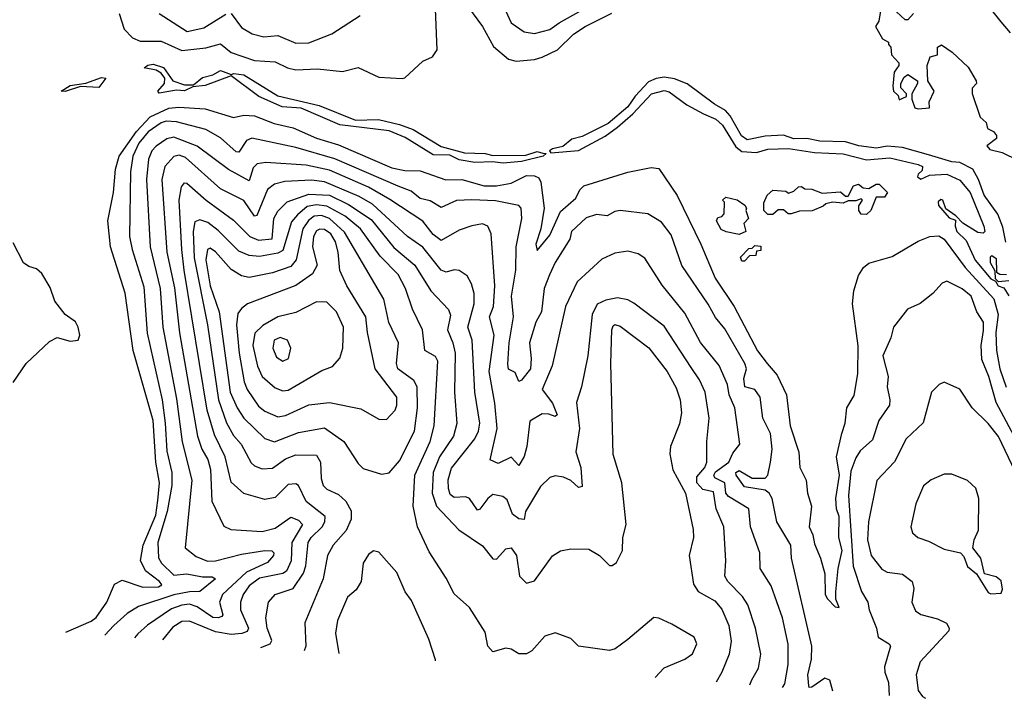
# Model space of a CAD drawing. Extents: x 1268547 to 1425625, y 515768 to 616754.
# Tile 21 of 256: x 1327880 to 1331677, y 520674 to 523291. Entities that reach past the tile are written whole.
import ezdxf

# ---------------------------------------------------------------- set-up
doc = ezdxf.new("R2010")
doc.units = 0

msp = doc.modelspace()

# ---------------------------------------------------------------- linework, layer by layer
at = {"layer": '0CON10XD'}
for points in [[(1329704.6, 523434.6), (1329775, 523278.9), (1329825, 523243.9), (1329865, 523238), (1329925, 523253.4), (1329960.7, 523279.3), (1330045, 523326.1)], [(1329592.8, 523362.8), (1329665, 523264.5), (1329707.7, 523187.8), (1329765, 523139.4), (1329795, 523131.4), (1329865, 523137.4), (1329895, 523146.5), (1329954.2, 523175), (1330016.2, 523235), (1330060.8, 523265), (1330164.1, 523315.9)], [(1328264.1, 523315), (1328282.4, 523255), (1328315, 523221.3), (1328345, 523208.6), (1328425, 523208.8), (1328505, 523172.7), (1328597.6, 523182.4), (1328655, 523197.9), (1328695, 523164.8), (1328785, 523133.4), (1328865, 523128.9), (1328912.5, 523105), (1328945, 523097.2), (1329029, 523101), (1329125, 523091.1), (1329185, 523106.2), (1329265, 523068.9), (1329355, 523063.8), (1329365, 523066.9), (1329435, 523131.4), (1329472.4, 523147.6), (1329490, 523175), (1329483, 523333)], [(1328418.1, 523315), (1328525.9, 523245.9), (1328590.1, 523259.9), (1328675, 523312.2)], [(1328695, 523315.4), (1328735, 523261.5), (1328776.7, 523236.7), (1328821.2, 523225), (1328875, 523229.8), (1328945, 523200.4), (1328995, 523202.5), (1329083.9, 523236.1), (1329193.2, 523306.8)], [(1331200, 523325), (1331192.5, 523285), (1331180, 523265), (1331207, 523217), (1331230, 523205), (1331230, 523195), (1331240, 523185), (1331242.5, 523155), (1331270, 523125), (1331270, 523115), (1331251.7, 523088.3), (1331247.5, 523035), (1331250, 523015), (1331268.3, 522998.3), (1331271.7, 522981.7), (1331300, 522995), (1331300, 523005), (1331278.3, 523028.3), (1331277.5, 523045), (1331290.7, 523069.3), (1331305, 523080), (1331342.5, 523055), (1331342.5, 523045), (1331320, 523005), (1331320, 522985), (1331331.7, 522951.7), (1331345, 522947.5), (1331388.3, 522951.7), (1331387.5, 522975), (1331406.7, 523015), (1331382.5, 523055), (1331380, 523115), (1331391.7, 523148.3), (1331420, 523155), (1331420, 523185), (1331435, 523193.8), (1331475.4, 523165.4), (1331537.6, 523107.6), (1331568, 523055), (1331570, 523045), (1331553.3, 523026.7), (1331553.6, 523006.4), (1331583.3, 522915), (1331607.5, 522895), (1331611.7, 522871.7), (1331635, 522860), (1331647.5, 522845), (1331646.4, 522833.6), (1331610, 522805), (1331620.7, 522790.7), (1331668.8, 522778.8), (1331728.9, 522748.9)], [(1331326.7, 523315), (1331305, 523290), (1331295, 523290), (1331261.7, 523321.7)], [(1331700.7, 523240.7), (1331665, 523282.5), (1331623.9, 523333.9)], [(1329745, 522738.1), (1329703.1, 522743.1), (1329635, 522740.5), (1329575, 522750.4), (1329538.2, 522768.2), (1329475, 522770.3), (1329366.5, 522836.5), (1329305, 522862.3), (1329115, 522886.3), (1328965, 522949.5), (1328892.2, 522955), (1328802, 522995), (1328695, 523074.5), (1328595, 523037.5), (1328547.3, 523032.7), (1328515, 523016.7), (1328485, 523019), (1328417.3, 523007.3), (1328412.5, 523015), (1328438, 523045), (1328439.6, 523065), (1328425, 523084.6), (1328406.6, 523096.6), (1328360, 523105), (1328374.3, 523115.7), (1328395, 523119.1), (1328435, 523107.3), (1328470, 523055), (1328515, 523039.7), (1328550, 523040), (1328585, 523068.6), (1328625, 523078.8), (1328655, 523095.3), (1328695, 523080), (1328705.9, 523084.1), (1328745, 523078.1), (1328875, 522997.6), (1329035, 522960.5), (1329175, 522903.6), (1329263.4, 522906.6), (1329345, 522887.1), (1329397.2, 522867.2), (1329505, 522801.6), (1329595, 522777.4), (1329675, 522775.5), (1329705, 522766.9), (1329831.9, 522768.1), (1329875, 522783.2), (1329896.9, 522776.9), (1329910, 522775), (1329898.6, 522765), (1329815, 522744.3), (1329745, 522738.1)], [(1328055, 523013.8), (1328040, 523015), (1328075, 523038), (1328135, 523046.9), (1328195, 523067.7), (1328212, 523065), (1328185, 523030), (1328115, 523033.1), (1328055, 523013.8)], [(1331683, 522433), (1331670.9, 522490.9), (1331651.7, 522541.7), (1331598.8, 522615), (1331577.9, 522675), (1331555.3, 522715.3), (1331505, 522740.4), (1331475, 522743.5), (1331385, 522770.6), (1331285, 522798), (1331225, 522803.8), (1331184.6, 522795.4), (1331116.2, 522805), (1331065, 522820), (1330965, 522822.5), (1330915, 522832.5), (1330865, 522831.2), (1330825, 522845.4), (1330755, 522842.3), (1330685, 522828.5), (1330663.6, 522843.6), (1330620.4, 522920.4), (1330601.2, 522941.2), (1330560, 522965), (1330454.4, 523044.4), (1330405, 523063.2), (1330365, 523069.2), (1330335, 523064.4), (1330305, 523051.2), (1330253.4, 522996.6), (1330224.7, 522955), (1330149, 522891), (1330049.1, 522840.9), (1330009.8, 522830.2), (1329975, 522802.4), (1329935, 522793.3), (1329922.9, 522785), (1329928, 522778), (1330035, 522787.2), (1330137.7, 522842.3), (1330185, 522876.4), (1330245, 522927.5), (1330317.1, 523005), (1330365, 523018.1), (1330385, 523012.9), (1330453.3, 522963.3), (1330517.6, 522927.6), (1330565, 522907.5), (1330590.4, 522885), (1330641.2, 522801.2), (1330665, 522782.8), (1330721.5, 522778.5), (1330765, 522792.2), (1330844.8, 522794.8), (1330945, 522778.4), (1331055.9, 522774.1), (1331145, 522750.3), (1331235, 522757.9), (1331345, 522732.5), (1331361.9, 522725), (1331359.8, 522710.2), (1331344.2, 522695), (1331342.5, 522685), (1331355, 522676), (1331387.9, 522692.1), (1331455, 522695.3), (1331505, 522672.1), (1331545.3, 522625), (1331597.5, 522495), (1331602.5, 522475), (1331595, 522467.5), (1331575, 522470), (1331517, 522507), (1331490, 522535), (1331451.7, 522561.7), (1331440, 522595), (1331432.5, 522597.5), (1331421.7, 522588.3), (1331423.3, 522575), (1331465, 522527.5), (1331488.3, 522518.3), (1331487.5, 522495), (1331494.4, 522475), (1331530, 522440), (1331565, 522364.5), (1331625, 522292.5), (1331643, 522283), (1331653.8, 522265), (1331675, 522256.7), (1331695, 522226)], [(1328057.8, 520930.1), (1328155, 520971.7), (1328175, 520985.6), (1328215.9, 521045), (1328246, 521115), (1328275, 521129.8), (1328355, 521103.6), (1328415, 521104.5), (1328427.6, 521112.4), (1328419.7, 521125), (1328365, 521166.3), (1328345.8, 521205.8), (1328356.6, 521265), (1328405, 521381.1), (1328413.3, 521436.7), (1328419.7, 521505), (1328405.5, 521585), (1328394.9, 521745), (1328317.4, 522015), (1328286.8, 522236.8), (1328229.6, 522415), (1328220.4, 522515), (1328241.6, 522625), (1328249.9, 522715), (1328264, 522765), (1328330.5, 522859.5), (1328383, 522917), (1328455, 522950.1), (1328494.3, 522954.3), (1328595, 522946.9), (1328705, 522913.4), (1328745, 522923.5), (1328785, 522919.8), (1328861.1, 522891.1), (1328935, 522874), (1329025, 522834.1), (1329109.2, 522809.2), (1329315, 522720.3), (1329365, 522709.7), (1329425, 522708.3), (1329523.4, 522673.4), (1329585, 522675.2), (1329671.1, 522651.1), (1329719.3, 522650.7), (1329775, 522660.3), (1329835, 522690), (1329865, 522689.6), (1329881.5, 522681.5), (1329890.2, 522665), (1329902.6, 522565), (1329890.2, 522485), (1329870.5, 522425), (1329875, 522401.2), (1329925, 522460.4), (1329965, 522551.1), (1330025, 522602.3), (1330040.2, 522635), (1330055, 522650.9), (1330225, 522702.7), (1330315, 522721.5), (1330345, 522717.1), (1330415, 522613.8), (1330506.9, 522425), (1330561.6, 522295), (1330635.2, 522185), (1330725, 522014.1), (1330763.1, 521965), (1330801, 521921), (1330837, 521845), (1330851.4, 521725), (1330884.1, 521624.1), (1330889.1, 521565), (1330913.5, 521515), (1330918.6, 521465), (1330934, 521415), (1330924, 521335), (1330939.2, 521305), (1330945, 521270), (1330968.6, 521215), (1330984.5, 521154.5), (1330986.7, 521075), (1330995, 521058), (1331025, 521026.7), (1331040, 521025), (1331027.3, 521057.3), (1331026.7, 521085), (1331036.6, 521175), (1331051.6, 521245), (1331039.3, 521295), (1331039.7, 521375), (1331029.3, 521405), (1331027.5, 521445), (1331041.1, 521535), (1331029.6, 521605), (1331050.5, 521695), (1331063.7, 521735), (1331069.5, 521795), (1331097.6, 521842.4), (1331112.4, 521925), (1331113.2, 522033.2), (1331091.9, 522195), (1331096.8, 522245), (1331114.8, 522305.2), (1331133.9, 522335), (1331155, 522352), (1331245, 522377.5), (1331345, 522437.3), (1331390, 522455), (1331425, 522457.8), (1331445, 522444.2), (1331525.9, 522335), (1331636.4, 522215), (1331653.6, 522155), (1331644.7, 522084.7), (1331646.3, 522015), (1331660.3, 521945), (1331684.6, 521874.6)], [(1331015.1, 520701.8), (1331004.2, 520744.2), (1330985, 520751.9), (1330935, 520718), (1330925, 520716.7), (1330922.9, 520722.9), (1330918.9, 520765), (1330933.3, 520825), (1330934.7, 520875), (1330856.1, 521215), (1330853.8, 521265), (1330799.2, 521355), (1330781.6, 521445), (1330770.2, 521465), (1330755, 521476.6), (1330675, 521489.5), (1330642.6, 521535), (1330641.9, 521545), (1330655, 521552.9), (1330705, 521523.8), (1330755, 521523.1), (1330765.3, 521534.7), (1330775.2, 521584.8), (1330781.6, 521635), (1330775.2, 521695), (1330745.6, 521755), (1330735.8, 521835), (1330715, 521864.7), (1330676, 521876), (1330672, 521908), (1330683.1, 521945), (1330676, 521965), (1330599.4, 522099.4), (1330562.8, 522142.8), (1330534.8, 522194.8), (1330433.8, 522343.8), (1330392, 522462), (1330355, 522510.9), (1330302.7, 522542.7), (1330195, 522555.3), (1330175, 522552.1), (1330145, 522535.4), (1330105, 522539.6), (1330065, 522526.8), (1330008.4, 522475), (1330001.5, 522445), (1329945, 522355.5), (1329922.7, 522307.3), (1329903.1, 522255), (1329891.8, 522165), (1329871, 522125), (1329846.5, 522045), (1329852.6, 521985), (1329849.2, 521945), (1329815, 521900.6), (1329805, 521896.2), (1329790.2, 521930.2), (1329765, 521944.2), (1329762.4, 521962.4), (1329767.5, 522045), (1329784.8, 522145.2), (1329776.2, 522225), (1329792.8, 522325), (1329795.1, 522414.9), (1329815.9, 522525), (1329814, 522565), (1329804.3, 522574.3), (1329715, 522592.3), (1329623, 522597), (1329565, 522594.3), (1329505, 522567.2), (1329462.8, 522592.8), (1329425, 522602.2), (1329389.9, 522629.9), (1329339, 522649), (1329095, 522754.6), (1328945, 522798.8), (1328775, 522833.9), (1328754.6, 522825.4), (1328725, 522780), (1328715, 522782.2), (1328655, 522836.2), (1328597.6, 522867.6), (1328485, 522897), (1328445, 522899.8), (1328425, 522893.5), (1328375, 522858.5), (1328339.5, 522815), (1328316.1, 522765), (1328307.9, 522705), (1328304, 522455), (1328314, 522405), (1328359.3, 522260.7), (1328372.2, 522082.2), (1328429.3, 521825), (1328441.6, 521735), (1328447.3, 521627.3), (1328466.4, 521545), (1328466.5, 521495), (1328448.8, 521395), (1328412.6, 521275), (1328415, 521215.8), (1328427, 521195), (1328475, 521149.3), (1328525, 521154.4), (1328585, 521142.3), (1328622.7, 521142.7), (1328635.5, 521135), (1328575, 521085.8), (1328535, 521084.9), (1328475, 521073.1), (1328338.6, 521028.6), (1328295, 521001.4), (1328243.1, 520955), (1328208.9, 520917.5)], [(1330821.2, 520716.6), (1330830, 520730), (1330843.6, 520805), (1330843.4, 520883.4), (1330822, 520985), (1330778.1, 521108.1), (1330735.4, 521175), (1330733.8, 521235), (1330698, 521335), (1330691.2, 521405), (1330612.8, 521452.8), (1330603.3, 521465), (1330599.4, 521505), (1330560.4, 521525), (1330556.6, 521535), (1330562.9, 521547.1), (1330615, 521584.5), (1330630.2, 521619.8), (1330657.1, 521655), (1330638, 521795), (1330615.6, 521845), (1330609.8, 521885), (1330577.7, 521957.7), (1330505, 522046.8), (1330445, 522160), (1330357.5, 522267.5), (1330291.1, 522371.1), (1330265, 522388.2), (1330225, 522398.5), (1330175, 522390.5), (1330125, 522367.3), (1330029.5, 522280.5), (1329984.7, 522185), (1329933.1, 521956.9), (1329894.6, 521865), (1329935, 521813.1), (1329953, 521767), (1329945, 521760.6), (1329920.2, 521770.2), (1329895, 521771.4), (1329847.4, 521742.6), (1329836.3, 521645), (1329825, 521606.5), (1329805, 521572), (1329775, 521604.5), (1329725, 521579.6), (1329693.8, 521593.8), (1329721.9, 521715), (1329712.3, 521812.3), (1329690.9, 521935), (1329709.4, 522075), (1329691.9, 522145), (1329707.5, 522185), (1329712.6, 522265), (1329698, 522465), (1329685, 522495.4), (1329665, 522504.5), (1329624.1, 522495.9), (1329575, 522478.9), (1329505, 522440), (1329475, 522462.8), (1329435, 522513.8), (1329307.7, 522597.7), (1329225, 522645.4), (1329075, 522710.8), (1328985, 522730.3), (1328829, 522741), (1328795.2, 522734.8), (1328780.4, 522719.6), (1328765, 522670.4), (1328685, 522713.3), (1328565, 522803.2), (1328475, 522837.8), (1328448, 522832), (1328406.5, 522803.5), (1328389.8, 522785), (1328376.2, 522753.8), (1328369, 522675), (1328382.8, 522415), (1328421.9, 522255), (1328431.6, 522105), (1328485, 521829.2), (1328506.8, 521663.2), (1328543.9, 521515), (1328517.5, 521255), (1328561, 521221), (1328603.8, 521203.8), (1328635, 521204.5), (1328735, 521230), (1328825, 521244.8), (1328852.8, 521242.8), (1328860.4, 521235), (1328859.1, 521225), (1328835, 521197.6), (1328755, 521160.3), (1328662.4, 521075), (1328650.5, 521045), (1328663.2, 520996.8), (1328659.8, 520990.2), (1328645.4, 520984.6), (1328625, 520986.3), (1328565, 521027.4), (1328535, 521037), (1328505, 521034), (1328465, 521020), (1328373.1, 520956.9), (1328335, 520922.8), (1328323.3, 520908)], [(1330696, 520726.2), (1330703.9, 520746.1), (1330729.1, 520790.8), (1330738.6, 520845), (1330718.1, 520945), (1330688.2, 521035), (1330666.9, 521066.9), (1330610.4, 521125), (1330599.6, 521145), (1330603.1, 521205), (1330595.3, 521335), (1330565.8, 521405), (1330555, 521470), (1330515, 521479.9), (1330491.3, 521505), (1330491.3, 521528.7), (1330522, 521565), (1330530.4, 521585), (1330529.7, 521665), (1330538.4, 521755), (1330523.8, 521855), (1330502.1, 521902.1), (1330469.9, 521949.9), (1330365, 522109.1), (1330247.8, 522197.8), (1330225, 522211.3), (1330185, 522218), (1330140.5, 522209.5), (1330106.4, 522193.6), (1330087.8, 522155), (1330071.1, 521995), (1330046.2, 521875), (1330027.1, 521815), (1330038.5, 521715), (1330024.3, 521624.3), (1330044.2, 521565), (1330048.9, 521491.1), (1330035, 521487.1), (1330005, 521514.4), (1329977.6, 521527.6), (1329945, 521531.9), (1329924.5, 521525.5), (1329888.5, 521491.5), (1329830.6, 521395), (1329825, 521363.3), (1329805, 521366.8), (1329780.4, 521385), (1329760.3, 521439.7), (1329743.1, 521453.1), (1329705, 521460.8), (1329685, 521444.6), (1329655, 521403.3), (1329645, 521400), (1329614.8, 521444.8), (1329600.9, 521450.9), (1329555, 521448.9), (1329540.4, 521460.4), (1329533.1, 521483.1), (1329532.6, 521517.4), (1329545, 521561.5), (1329634.8, 521675), (1329649.2, 521705), (1329654.8, 521734.8), (1329634.8, 521855), (1329625.2, 522055), (1329607.7, 522105), (1329633.1, 522195), (1329632.5, 522235), (1329622.7, 522272.7), (1329605, 522303.5), (1329575, 522324.5), (1329555, 522326.4), (1329525, 522317.5), (1329505, 522325.9), (1329434.2, 522414.2), (1329374.9, 522454.9), (1329240.7, 522579.3), (1329189.1, 522609.1), (1329055, 522665.9), (1329005, 522672.4), (1328903.1, 522666.9), (1328862.7, 522657.3), (1328835, 522636.8), (1328795, 522535.5), (1328785, 522532.9), (1328745, 522593.3), (1328655, 522638.4), (1328519.8, 522759.8), (1328495, 522769.2), (1328475, 522763.5), (1328439.1, 522725), (1328428.7, 522675), (1328447.2, 522395), (1328476.9, 522256.9), (1328496.2, 522083.8), (1328565.8, 521685), (1328582.1, 521635), (1328606, 521595), (1328616.3, 521556.3), (1328621.3, 521435), (1328667.7, 521337.7), (1328694.7, 521324.7), (1328815, 521317.5), (1328865, 521330.7), (1328925, 521372.3), (1328955, 521361.2), (1328970.5, 521345), (1328930, 521275), (1328926.8, 521205), (1328908.7, 521165), (1328894.4, 521155.6), (1328805, 521137.6), (1328765, 521107.8), (1328742.2, 521075), (1328731, 521045), (1328731.5, 521015), (1328762.7, 520945), (1328757.6, 520932.4), (1328736.3, 520923.7), (1328695, 520920.3), (1328635, 520930.7), (1328535, 520972.3), (1328505, 520970.2), (1328470.8, 520949.2), (1328431, 520899.4)], [(1328809.8, 520870.4), (1328845.4, 520884.6), (1328852.6, 520897.4), (1328834, 520945), (1328828.9, 520985), (1328839.3, 521045), (1328865, 521075.3), (1328935, 521097.9), (1328975, 521157.5), (1328983.9, 521185), (1328992.9, 521275), (1329004.4, 521295), (1329046, 521335), (1329057.2, 521355), (1329057.5, 521375), (1328985, 521432.7), (1328955, 521494.4), (1328945, 521502), (1328915, 521498.4), (1328865, 521448.8), (1328825, 521440.9), (1328744.3, 521464.3), (1328695, 521507.8), (1328672.5, 521605), (1328630.8, 521690.8), (1328603.4, 521785), (1328513.7, 522325), (1328505.6, 522405.6), (1328495.5, 522595), (1328504, 522646), (1328515, 522662.5), (1328525, 522660.8), (1328599.2, 522595), (1328705, 522518.3), (1328767.7, 522455), (1328800.8, 522440.8), (1328854, 522446), (1328859.8, 522525), (1328875, 522552.2), (1328910.9, 522589.1), (1328995, 522618), (1329075, 522614), (1329148.3, 522578.3), (1329235, 522520.9), (1329322.3, 522412.3), (1329404.3, 522345), (1329465.7, 522245.7), (1329533.3, 522173.3), (1329541.5, 522151.5), (1329529.6, 522095), (1329550.3, 522045), (1329558.8, 522005), (1329556.7, 521855), (1329566.1, 521733.9), (1329552.4, 521685), (1329499.1, 521605), (1329474.1, 521545), (1329470, 521465), (1329486.8, 521415), (1329573.8, 521323.8), (1329665, 521262.9), (1329705, 521211.9), (1329718.8, 521211.2), (1329755, 521251.1), (1329775.8, 521255), (1329796, 521225), (1329806.9, 521145), (1329835, 521118.7), (1329865, 521127.7), (1329935, 521224.3), (1329965, 521242.5), (1330005, 521251.4), (1330075, 521250), (1330115.7, 521225), (1330155, 521187.1), (1330165, 521186.9), (1330181.9, 521198.1), (1330204, 521245), (1330206, 521295), (1330218.5, 521345), (1330202.2, 521505), (1330168.5, 521615), (1330160.2, 521965), (1330163.2, 522095), (1330168.8, 522111.2), (1330175, 522116), (1330195, 522109.1), (1330305.8, 522025.8), (1330377.1, 521935), (1330411.3, 521871.3), (1330427.1, 521825), (1330432.7, 521775), (1330425, 521732.5), (1330389.6, 521645), (1330386.9, 521616.9), (1330399.1, 521555), (1330414.8, 521524.7), (1330447.8, 521465), (1330477.7, 521325), (1330478.8, 521295), (1330461.2, 521225), (1330478.4, 521115), (1330496.9, 521086.9), (1330560.2, 521050.2), (1330588.2, 521018.2), (1330615.2, 520955), (1330624.2, 520895), (1330616, 520845), (1330587.8, 520775), (1330566.2, 520736.1)], [(1331145, 522540), (1331125, 522541.4), (1331115.8, 522555), (1331116.4, 522573.6), (1331130, 522595), (1331125, 522600), (1331105, 522592.5), (1331075, 522592.5), (1331055, 522583.8), (1331015, 522587.5), (1330988.3, 522581.7), (1330978.3, 522571.7), (1330936.4, 522553.6), (1330887, 522553), (1330855, 522542.5), (1330843, 522543), (1330825, 522557.5), (1330805, 522557.5), (1330785, 522540), (1330765, 522540), (1330750, 522555), (1330750, 522585), (1330762.5, 522615), (1330785, 522633.3), (1330835, 522630), (1330845, 522622.5), (1330865, 522630), (1330883.3, 522646.7), (1330895, 522647.5), (1330908.3, 522638.3), (1330935, 522637.5), (1330975, 522622.5), (1331045, 522627.5), (1331065, 522610), (1331075, 522610), (1331095, 522650), (1331115, 522657.5), (1331132.5, 522642.5), (1331155, 522640), (1331183, 522657), (1331195, 522657.5), (1331226.7, 522625), (1331215, 522606.7), (1331183.3, 522606.7), (1331161.9, 522555), (1331145, 522540)], [(1330655, 522462.5), (1330605, 522472.5), (1330585, 522482.5), (1330567.5, 522515), (1330571.7, 522528.3), (1330588.3, 522531.7), (1330597, 522543), (1330597.5, 522587.5), (1330590, 522595), (1330603, 522607), (1330647, 522597), (1330676.4, 522576.4), (1330682.5, 522565), (1330680, 522555), (1330690, 522525), (1330672.5, 522505), (1330680, 522475), (1330655, 522462.5)], [(1330330.4, 520754.1), (1330365, 520792.2), (1330445, 520825.6), (1330475, 520845.7), (1330490.9, 520885), (1330480.7, 520910.7), (1330395, 520960.8), (1330345, 520983.8), (1330325, 520986.2), (1330225, 520900.8), (1330176.7, 520865), (1330155, 520858.8), (1330035, 520875.7), (1330005, 520905.6), (1329945, 520926.5), (1329905, 520914.2), (1329855, 520857.8), (1329835, 520846.4), (1329805, 520846.5), (1329775, 520863.5), (1329755, 520867.3), (1329705, 520853.6), (1329685.4, 520875), (1329675, 520929.2), (1329615, 521024.2), (1329555, 521077.1), (1329525, 521137.5), (1329459.2, 521239.2), (1329413.7, 521335), (1329396.9, 521415), (1329403.7, 521535), (1329462.6, 521665), (1329478, 521725), (1329492.6, 521975), (1329483, 521993), (1329442.7, 522015), (1329433.1, 522095), (1329395.3, 522175), (1329367.5, 522255), (1329339.1, 522309.1), (1329269.7, 522379.7), (1329194.7, 522484.7), (1329135, 522532.9), (1329065, 522571.5), (1329025, 522577.4), (1328989, 522571), (1328950.9, 522539.1), (1328928.7, 522511.3), (1328895, 522400.9), (1328875, 522390.3), (1328805, 522378.5), (1328765, 522382.1), (1328725, 522398.9), (1328645, 522478.5), (1328605, 522508.7), (1328575, 522519.5), (1328555, 522511.8), (1328549.5, 522475), (1328552.5, 522372.5), (1328604.6, 522115), (1328646.8, 521825), (1328677, 521737), (1328705, 521687.8), (1328734.6, 521654.6), (1328772.5, 521582.5), (1328785, 521571.2), (1328815, 521559.7), (1328855, 521561.9), (1328905, 521598.3), (1328945, 521613.8), (1329025, 521611.5), (1329040.5, 521585), (1329042.2, 521522.2), (1329050.7, 521495), (1329065, 521480.7), (1329109.9, 521459.9), (1329137.9, 521435), (1329157.7, 521397.7), (1329158.2, 521365), (1329139, 521321), (1329088.5, 521265), (1329066.9, 521225), (1329049.8, 521135), (1328979.6, 520965), (1328982.9, 520875), (1328977.6, 520857.6)], [(1329275, 521538.5), (1329305, 521544.4), (1329345, 521589.6), (1329401.9, 521705), (1329414.5, 521795), (1329413, 521875), (1329399.8, 521899.8), (1329337.6, 521945), (1329332.5, 521965), (1329341.2, 522045), (1329303.4, 522123.4), (1329284, 522214), (1329132, 522472), (1329075, 522524.9), (1329044.4, 522535.6), (1329016, 522534), (1328993.3, 522516.7), (1328971.5, 522485), (1328945.9, 522365), (1328925, 522339.4), (1328854.6, 522315.4), (1328765, 522297), (1328735, 522303.3), (1328695, 522327.4), (1328635, 522396.3), (1328615, 522410), (1328604.5, 522405.5), (1328597.9, 522365), (1328614.4, 522265), (1328648.9, 522165), (1328692.3, 521855), (1328718.3, 521795), (1328745, 521754.1), (1328825, 521676.6), (1328863.1, 521663.1), (1328955, 521700), (1329055, 521717.1), (1329129.6, 521665), (1329185, 521580), (1329205, 521560), (1329275, 521538.5)], [(1329295, 521749.5), (1329327.5, 521785), (1329334.7, 521805.3), (1329334.1, 521835), (1329250.5, 521945), (1329220.7, 522085), (1329214.2, 522145), (1329141.8, 522265), (1329114.2, 522324.2), (1329108.4, 522395), (1329098.4, 522435), (1329079.7, 522465), (1329055, 522482), (1329036.9, 522483.1), (1329025, 522477), (1329013.1, 522455), (1329009.4, 522415), (1329027.3, 522345), (1329009, 522311), (1328945, 522265.7), (1328758.1, 522195), (1328735, 522177.3), (1328721.8, 522158.2), (1328715.5, 522114.5), (1328726.3, 522005), (1328745.2, 521895), (1328756.8, 521865), (1328800.3, 521800.3), (1328825, 521782), (1328875, 521759.5), (1328905, 521764.3), (1328995, 521806.2), (1329075, 521815.3), (1329195, 521790.9), (1329265, 521750.9), (1329295, 521749.5)], [(1327855, 521891.8), (1327905.2, 521964.8), (1327995, 522050), (1328025, 522065.7), (1328075, 522051.9), (1328105, 522056), (1328111.5, 522075), (1328105, 522105.7), (1328095, 522125.6), (1328056, 522155), (1328016.1, 522206.1), (1327998.1, 522258.1), (1327965, 522312.5), (1327945, 522330.4), (1327915, 522339.7), (1327895, 522354.1), (1327855, 522430.3)], [(1330675, 522360), (1330665, 522360), (1330660, 522375), (1330691.7, 522408.3), (1330705, 522410), (1330715, 522420), (1330738.3, 522418.3), (1330738.3, 522401.7), (1330721.7, 522398.3), (1330718.3, 522381.7), (1330695, 522380), (1330675, 522360)], [(1331695, 522283.8), (1331655, 522280), (1331642.5, 522292.5), (1331641.7, 522321.7), (1331623.9, 522353.9), (1331623.3, 522376.7), (1331628.3, 522381.7), (1331645, 522370), (1331647, 522317), (1331660, 522310), (1331685, 522308.1)], [(1331715, 521684.8), (1331645.5, 521815), (1331617.8, 521915), (1331590.4, 521980.4), (1331587.8, 522035), (1331596.7, 522093.3), (1331596.8, 522125), (1331570.6, 522165), (1331548.8, 522225), (1331515, 522253.8), (1331455, 522282.5), (1331437.5, 522275), (1331401.4, 522235), (1331353, 522197), (1331304.3, 522175), (1331249.1, 522105), (1331239.5, 522065), (1331208.9, 521995), (1331229.6, 521915), (1331225.4, 521875), (1331235.4, 521825), (1331233.8, 521805), (1331193.3, 521745), (1331168.7, 521671.3), (1331121.5, 521628.5), (1331105, 521601.5), (1331085, 521550.8), (1331075.9, 521455.9), (1331094.2, 521184.2), (1331126.4, 521086.4), (1331151.3, 521045), (1331155.9, 521015.9), (1331184, 520945), (1331190.9, 520910.8), (1331233.3, 520885), (1331238.2, 520875), (1331215.2, 520795.2), (1331216.3, 520775), (1331230.7, 520735), (1331232.6, 520685.2)], [(1328895, 521860), (1328915, 521863.2), (1329045, 521938.2), (1329086.7, 521953.3), (1329114.6, 521985.4), (1329125.9, 522025), (1329128.3, 522105), (1329101.7, 522165), (1329065, 522201.4), (1329025, 522203.8), (1328945, 522162.4), (1328875, 522145.7), (1328817.6, 522112.4), (1328787.2, 522082.8), (1328779.3, 522035), (1328797.3, 521955), (1328814.8, 521915), (1328865, 521871.4), (1328895, 521860)], [(1328895, 521974.2), (1328916.8, 521985), (1328925.9, 522025), (1328912.9, 522055), (1328885, 522066.2), (1328861.2, 522055), (1328856.5, 522025), (1328869.8, 521989.8), (1328895, 521974.2)], [(1331718.8, 521548.8), (1331655, 521683.3), (1331615, 521734.7), (1331553.6, 521795), (1331505, 521866.2), (1331445, 521893.3), (1331425.9, 521884.1), (1331395.8, 521855), (1331363.5, 521736.5), (1331299.1, 521675), (1331254, 521586), (1331185, 521513.8), (1331152.8, 521355), (1331149.5, 521285), (1331163.6, 521225), (1331205, 521172.3), (1331225, 521160.7), (1331285, 521153.1), (1331321.5, 521125), (1331328.1, 521098.1), (1331320, 521045), (1331335, 521011.1), (1331355, 520997.9), (1331419.7, 520980.3), (1331454.7, 520964.7), (1331464.5, 520945), (1331462.7, 520935), (1331352.2, 520815), (1331337.3, 520765), (1331344.7, 520704.7), (1331361.7, 520681.7), (1331372.9, 520674.4)], [(1331625, 521077.5), (1331665, 521080), (1331670, 521095), (1331665, 521127.5), (1331645, 521143.3), (1331600, 521155), (1331586.7, 521215), (1331556.2, 521255), (1331560.8, 521285), (1331577.1, 521322.9), (1331578.8, 521445), (1331566.9, 521485), (1331535, 521514.4), (1331475, 521539.1), (1331445, 521538.5), (1331395, 521516.7), (1331365, 521494.2), (1331335.6, 521424.4), (1331317.1, 521335), (1331322.4, 521312.4), (1331343.9, 521293.9), (1331385, 521280), (1331445, 521248.9), (1331507.5, 521235), (1331520.7, 521220.7), (1331535, 521182.5), (1331570, 521155), (1331615, 521082.5), (1331625, 521077.5)], [(1329483.8, 520818.9), (1329483.2, 520823.2), (1329458, 520902), (1329391.3, 521051.3), (1329366.9, 521085), (1329335, 521160), (1329265, 521238), (1329245, 521242.5), (1329225, 521229.5), (1329204.6, 521195), (1329197.1, 521125), (1329177.4, 521092.6), (1329144.2, 521065), (1329105.4, 520975), (1329098.2, 520925), (1329110.9, 520847.4)]]:
    msp.add_lwpolyline(points, dxfattribs=at)

doc.saveas('drawing.dxf')
